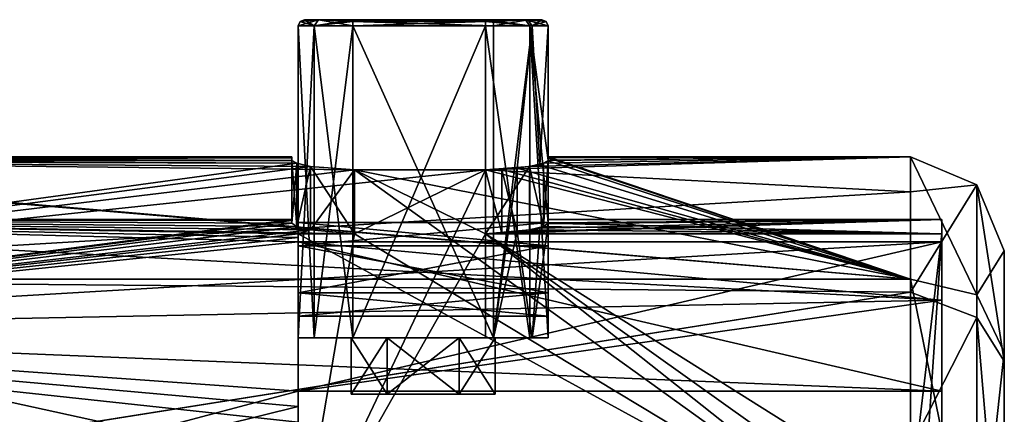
# Model space of a CAD drawing. Header units: millimetres. Extents: x -145 to 248, y -150 to 247.
# Tile 146 of 174: x 112 to 143, y 12 to 25. Entities that reach past the tile are written whole.
import ezdxf

# ---------------------------------------------------------------- set-up
doc = ezdxf.new("R2010")
doc.units = ezdxf.units.MM
doc.header["$LTSCALE"] = 65.185185
for name, color, linetype in [('1092', 7, 'CONTINUOUS'), ('1093', 7, 'CONTINUOUS'), ('1094', 7, 'CONTINUOUS'), ('1095', 7, 'CONTINUOUS'), ('1096', 7, 'CONTINUOUS'), ('1097', 7, 'CONTINUOUS'), ('1377', 7, 'CONTINUOUS'), ('1378', 7, 'CONTINUOUS'), ('1379', 7, 'CONTINUOUS'), ('1380', 7, 'CONTINUOUS'), ('1381', 7, 'CONTINUOUS'), ('1382', 7, 'CONTINUOUS'), ('1383', 7, 'CONTINUOUS'), ('1384', 7, 'CONTINUOUS'), ('1385', 7, 'CONTINUOUS'), ('1386', 7, 'CONTINUOUS'), ('1387', 7, 'CONTINUOUS'), ('1388', 7, 'CONTINUOUS'), ('1389', 7, 'CONTINUOUS'), ('1390', 7, 'CONTINUOUS'), ('1391', 7, 'CONTINUOUS'), ('1392', 7, 'CONTINUOUS'), ('1393', 7, 'CONTINUOUS'), ('1394', 7, 'CONTINUOUS'), ('1395', 7, 'CONTINUOUS'), ('1396', 7, 'CONTINUOUS'), ('1397', 7, 'CONTINUOUS'), ('1398', 7, 'CONTINUOUS'), ('1399', 7, 'CONTINUOUS'), ('1422', 7, 'CONTINUOUS'), ('1424', 7, 'CONTINUOUS'), ('1432', 7, 'CONTINUOUS'), ('1433', 7, 'CONTINUOUS'), ('1434', 7, 'CONTINUOUS'), ('1435', 7, 'CONTINUOUS'), ('1436', 7, 'CONTINUOUS'), ('1480', 7, 'CONTINUOUS'), ('950', 7, 'CONTINUOUS'), ('954', 7, 'CONTINUOUS'), ('955', 7, 'CONTINUOUS'), ('957', 7, 'CONTINUOUS'), ('960', 7, 'CONTINUOUS'), ('975', 7, 'CONTINUOUS'), ('976', 7, 'CONTINUOUS'), ('979', 7, 'CONTINUOUS'), ('980', 7, 'CONTINUOUS'), ('983', 7, 'CONTINUOUS'), ('984', 7, 'CONTINUOUS')]:
    doc.layers.add(name, color=color, linetype=linetype)

msp = doc.modelspace()

# ---------------------------------------------------------------- linework, layer by layer
at = {"layer": '1092', "color": 7, "linetype": 'CONTINUOUS', "true_color": 0xe0f2ff}
for points in [[(120.45, 18.5), (120.45, 18.47, -1.052), (120.45, 20.5, 0), (120.45, 18.5)], [(120.45, 18.5), (120.45, 20.5, 0), (120.45, 20.473, 1.051), (120.45, 18.5)], [(120.45, 18.47, -1.052), (120.45, 20.473, -1.051), (120.45, 20.5, 0), (120.45, 18.47, -1.052)], [(120.45, 18.47, 1.052), (120.45, 18.5), (120.45, 20.473, 1.051), (120.45, 18.47, 1.052)], [(120.45, 18.47, -1.052), (120.45, 18.38, -2.1), (120.45, 20.473, -1.051), (120.45, 18.47, -1.052)], [(120.45, 18.38, -2.1), (120.45, 20.392, -2.1), (120.45, 20.473, -1.051), (120.45, 18.38, -2.1)], [(120.45, 20.392, 2.1), (120.45, 18.47, 1.052), (120.45, 20.473, 1.051), (120.45, 20.392, 2.1)], [(120.45, 18.38, 2.1), (120.45, 18.47, 1.052), (120.45, 20.392, 2.1), (120.45, 18.38, 2.1)]]:
    msp.add_3dface(points, dxfattribs=at)
at = {"layer": '1093', "color": 7, "linetype": 'CONTINUOUS', "true_color": 0xe0f2ff}
for points in [[(128.65, 20.402, 2), (128.65, 18.392, 2), (128.65, 20.397, 2.05), (128.65, 20.402, 2)], [(128.65, 20.397, 2.05), (128.65, 18.392, 2), (128.65, 20.392, 2.1), (128.65, 20.397, 2.05)], [(128.65, 18.392, 2), (128.65, 18.386, 2.05), (128.65, 20.392, 2.1), (128.65, 18.392, 2)], [(128.65, 18.386, 2.05), (128.65, 18.38, 2.1), (128.65, 20.392, 2.1), (128.65, 18.386, 2.05)]]:
    msp.add_3dface(points, dxfattribs=at)
at = {"layer": '1094', "color": 7, "linetype": 'CONTINUOUS', "true_color": 0xe0f2ff}
for points in [[(127.171, 20.1, -4.031), (126.65, 20.086, -4.1), (127.171, 18.056, -4.031), (127.171, 20.1, -4.031)], [(126.65, 20.086, -4.1), (126.65, 18.04, -4.1), (127.171, 18.056, -4.031), (126.65, 20.086, -4.1)], [(127.659, 20.14, -3.827), (127.171, 20.1, -4.031), (127.659, 18.1, -3.827), (127.659, 20.14, -3.827)], [(127.171, 20.1, -4.031), (127.171, 18.056, -4.031), (127.659, 18.1, -3.827), (127.171, 20.1, -4.031)]]:
    msp.add_3dface(points, dxfattribs=at)
at = {"layer": '1095', "color": 7, "linetype": 'CONTINUOUS', "true_color": 0xe0f2ff}
for points in [[(120.45, 18.38, -2.1), (120.604, 18.276, -2.869), (120.45, 20.392, -2.1), (120.45, 18.38, -2.1)], [(120.604, 18.276, -2.869), (120.604, 20.298, -2.868), (120.45, 20.392, -2.1), (120.604, 18.276, -2.869)], [(120.604, 18.276, -2.869), (121.042, 20.196, -3.52), (120.604, 20.298, -2.868), (120.604, 18.276, -2.869)], [(120.604, 18.276, -2.869), (121.043, 18.162, -3.521), (121.042, 20.196, -3.52), (120.604, 18.276, -2.869)], [(121.043, 18.162, -3.521), (122.45, 18.04, -4.1), (121.042, 20.196, -3.52), (121.043, 18.162, -3.521)], [(122.45, 18.04, -4.1), (122.45, 20.086, -4.1), (121.042, 20.196, -3.52), (122.45, 18.04, -4.1)]]:
    msp.add_3dface(points, dxfattribs=at)
at = {"layer": '1096', "color": 7, "linetype": 'CONTINUOUS', "true_color": 0xe0f2ff}
for points in [[(120.45, 18.38, 2.1), (120.45, 20.392, 2.1), (120.604, 20.298, 2.868), (120.45, 18.38, 2.1)], [(120.604, 18.276, 2.869), (120.45, 18.38, 2.1), (120.604, 20.298, 2.868), (120.604, 18.276, 2.869)], [(121.042, 20.196, 3.52), (120.604, 18.276, 2.869), (120.604, 20.298, 2.868), (121.042, 20.196, 3.52)], [(121.043, 18.162, 3.521), (120.604, 18.276, 2.869), (121.042, 20.196, 3.52), (121.043, 18.162, 3.521)], [(122.45, 20.086, 4.1), (121.043, 18.162, 3.521), (121.042, 20.196, 3.52), (122.45, 20.086, 4.1)], [(122.45, 20.086, 4.1), (122.45, 18.04, 4.1), (121.043, 18.162, 3.521), (122.45, 20.086, 4.1)]]:
    msp.add_3dface(points, dxfattribs=at)
at = {"layer": '1097', "color": 7, "linetype": 'CONTINUOUS', "true_color": 0xe0f2ff}
for points in [[(128.057, 18.162, 3.521), (126.65, 18.04, 4.1), (128.058, 20.196, 3.52), (128.057, 18.162, 3.521)], [(126.65, 18.04, 4.1), (126.65, 20.086, 4.1), (128.058, 20.196, 3.52), (126.65, 18.04, 4.1)], [(128.496, 18.276, 2.869), (128.057, 18.162, 3.521), (128.058, 20.196, 3.52), (128.496, 18.276, 2.869)], [(128.496, 20.298, 2.868), (128.496, 18.276, 2.869), (128.058, 20.196, 3.52), (128.496, 20.298, 2.868)], [(128.65, 18.38, 2.1), (128.496, 18.276, 2.869), (128.65, 20.392, 2.1), (128.65, 18.38, 2.1)], [(128.65, 20.392, 2.1), (128.496, 18.276, 2.869), (128.496, 20.298, 2.868), (128.65, 20.392, 2.1)]]:
    msp.add_3dface(points, dxfattribs=at)
at = {"layer": '1377', "linetype": 'CONTINUOUS'}
for points in [[(120.85, 24.9, 2.25), (121.304, 24.9, 3.346), (127.923, 24.9, 3.273), (120.85, 24.9, 2.25)], [(120.85, 24.9, -2.25), (120.85, 24.9, 2.25), (128.45, 24.9, -2.25), (120.85, 24.9, -2.25)], [(128.45, 24.9, -2.25), (120.85, 24.9, 2.25), (128.45, 24.9, 2), (128.45, 24.9, -2.25)], [(128.45, 24.9, 2), (120.85, 24.9, 2.25), (127.923, 24.9, 3.273), (128.45, 24.9, 2)], [(121.304, 24.9, -3.346), (120.85, 24.9, -2.25), (127.996, 24.9, -3.346), (121.304, 24.9, -3.346)], [(127.996, 24.9, -3.346), (120.85, 24.9, -2.25), (128.45, 24.9, -2.25), (127.996, 24.9, -3.346)], [(121.304, 24.9, 3.346), (122.4, 24.9, 3.8), (127.923, 24.9, 3.273), (121.304, 24.9, 3.346)], [(122.4, 24.9, -3.8), (121.304, 24.9, -3.346), (126.9, 24.9, -3.8), (122.4, 24.9, -3.8)], [(126.9, 24.9, -3.8), (121.304, 24.9, -3.346), (127.996, 24.9, -3.346), (126.9, 24.9, -3.8)], [(122.4, 24.9, 3.8), (126.65, 24.9, 3.8), (127.923, 24.9, 3.273), (122.4, 24.9, 3.8)]]:
    msp.add_3dface(points, dxfattribs=at)
at = {"layer": '1378', "linetype": 'CONTINUOUS'}
for points in [[(128.65, 14.7, 2), (128.064, 14.7, 3.414), (120.65, 14.7, 2.25), (128.65, 14.7, 2)], [(120.65, 14.7, 2.25), (128.064, 14.7, 3.414), (121.163, 14.7, 3.487), (120.65, 14.7, 2.25)], [(128.65, 14.7, 2), (120.65, 14.7, 2.25), (123.5, 14.7, 1.992), (128.65, 14.7, 2)], [(121.163, 14.7, -3.487), (128.65, 14.7, -2.25), (120.65, 14.7, -2.25), (121.163, 14.7, -3.487)], [(120.65, 14.7, -2.25), (128.65, 14.7, -2.25), (125.8, 14.7, -1.992), (120.65, 14.7, -2.25)], [(120.65, 14.7, 2.25), (120.65, 14.7, -2.25), (123.5, 14.7, 1.992), (120.65, 14.7, 2.25)], [(122.35, 14.7), (120.65, 14.7, -2.25), (123.5, 14.7, -1.992), (122.35, 14.7)], [(120.65, 14.7, -2.25), (122.35, 14.7), (123.5, 14.7, 1.992), (120.65, 14.7, -2.25)], [(123.5, 14.7, -1.992), (120.65, 14.7, -2.25), (125.8, 14.7, -1.992), (123.5, 14.7, -1.992)], [(126.65, 14.7, 4), (122.4, 14.7, 4), (121.163, 14.7, 3.487), (126.65, 14.7, 4)], [(128.064, 14.7, 3.414), (126.65, 14.7, 4), (121.163, 14.7, 3.487), (128.064, 14.7, 3.414)], [(128.137, 14.7, -3.487), (128.65, 14.7, -2.25), (121.163, 14.7, -3.487), (128.137, 14.7, -3.487)], [(122.4, 14.7, -4), (128.137, 14.7, -3.487), (121.163, 14.7, -3.487), (122.4, 14.7, -4)], [(126.9, 14.7, -4), (128.137, 14.7, -3.487), (122.4, 14.7, -4), (126.9, 14.7, -4)], [(125.8, 14.7, 1.992), (128.65, 14.7, 2), (123.5, 14.7, 1.992), (125.8, 14.7, 1.992)], [(128.65, 14.7, -2.25), (128.65, 14.7, 2), (125.8, 14.7, -1.992), (128.65, 14.7, -2.25)], [(125.8, 14.7, -1.992), (128.65, 14.7, 2), (126.95, 14.7), (125.8, 14.7, -1.992)], [(126.95, 14.7), (128.65, 14.7, 2), (125.8, 14.7, 1.992), (126.95, 14.7)]]:
    msp.add_3dface(points, dxfattribs=at)
at = {"layer": '1379', "linetype": 'CONTINUOUS'}
for points in [[(122.35, 14.7), (123.5, 14.7, -1.992), (122.35, 12.9), (122.35, 14.7)], [(122.35, 12.9), (123.5, 14.7, -1.992), (123.5, 12.9, -1.992), (122.35, 12.9)], [(123.5, 14.7, -1.992), (125.8, 14.7, -1.992), (123.5, 12.9, -1.992), (123.5, 14.7, -1.992)], [(123.5, 12.9, -1.992), (125.8, 14.7, -1.992), (125.8, 12.9, -1.992), (123.5, 12.9, -1.992)], [(125.8, 14.7, -1.992), (126.95, 14.7), (125.8, 12.9, -1.992), (125.8, 14.7, -1.992)], [(125.8, 12.9, -1.992), (126.95, 14.7), (126.95, 12.9), (125.8, 12.9, -1.992)]]:
    msp.add_3dface(points, dxfattribs=at)
at = {"layer": '1380', "linetype": 'CONTINUOUS'}
for points in [[(122.35, 12.9), (123.5, 12.9, -1.992), (126.95, 12.9), (122.35, 12.9)], [(122.35, 12.9), (126.95, 12.9), (125.8, 12.9, 1.992), (122.35, 12.9)], [(123.5, 12.9, 1.992), (122.35, 12.9), (125.8, 12.9, 1.992), (123.5, 12.9, 1.992)], [(123.5, 12.9, -1.992), (125.8, 12.9, -1.992), (126.95, 12.9), (123.5, 12.9, -1.992)]]:
    msp.add_3dface(points, dxfattribs=at)
at = {"layer": '1381', "linetype": 'CONTINUOUS'}
for points in [[(123.5, 14.7, 1.992), (122.35, 14.7), (123.5, 12.9, 1.992), (123.5, 14.7, 1.992)], [(122.35, 14.7), (122.35, 12.9), (123.5, 12.9, 1.992), (122.35, 14.7)], [(125.8, 14.7, 1.992), (123.5, 14.7, 1.992), (125.8, 12.9, 1.992), (125.8, 14.7, 1.992)], [(123.5, 14.7, 1.992), (123.5, 12.9, 1.992), (125.8, 12.9, 1.992), (123.5, 14.7, 1.992)], [(126.95, 14.7), (125.8, 14.7, 1.992), (126.95, 12.9), (126.95, 14.7)], [(126.95, 12.9), (125.8, 14.7, 1.992), (125.8, 12.9, 1.992), (126.95, 12.9)]]:
    msp.add_3dface(points, dxfattribs=at)
at = {"layer": '1382', "linetype": 'CONTINUOUS'}
for points in [[(120.65, 18.4), (120.65, 17.65, -1.299), (128.65, 18.4), (120.65, 18.4)], [(128.65, 18.4), (120.65, 17.65, -1.299), (128.65, 17.65, -1.299), (128.65, 18.4)], [(120.65, 17.65, -1.299), (120.65, 16.15, -1.299), (128.65, 17.65, -1.299), (120.65, 17.65, -1.299)], [(128.65, 17.65, -1.299), (120.65, 16.15, -1.299), (128.65, 16.15, -1.299), (128.65, 17.65, -1.299)], [(120.65, 16.15, -1.299), (120.65, 15.4), (128.65, 16.15, -1.299), (120.65, 16.15, -1.299)], [(128.65, 16.15, -1.299), (120.65, 15.4), (128.65, 15.4), (128.65, 16.15, -1.299)]]:
    msp.add_3dface(points, dxfattribs=at)
at = {"layer": '1383', "linetype": 'CONTINUOUS'}
for points in [[(120.65, 18.4), (128.65, 18.4), (128.65, 17.65, 1.299), (120.65, 18.4)], [(120.65, 18.4), (128.65, 17.65, 1.299), (120.65, 17.65, 1.299), (120.65, 18.4)], [(128.65, 17.65, 1.299), (128.65, 16.15, 1.299), (120.65, 17.65, 1.299), (128.65, 17.65, 1.299)], [(120.65, 17.65, 1.299), (128.65, 16.15, 1.299), (120.65, 16.15, 1.299), (120.65, 17.65, 1.299)], [(128.65, 15.4), (120.65, 15.4), (120.65, 16.15, 1.299), (128.65, 15.4)], [(128.65, 16.15, 1.299), (128.65, 15.4), (120.65, 16.15, 1.299), (128.65, 16.15, 1.299)]]:
    msp.add_3dface(points, dxfattribs=at)
at = {"layer": '1384', "linetype": 'CONTINUOUS'}
for points in [[(122.4, 14.7, 4), (126.65, 14.7, 4), (126.65, 24.7, 4), (122.4, 14.7, 4)], [(122.4, 24.7, 4), (122.4, 14.7, 4), (126.65, 24.7, 4), (122.4, 24.7, 4)]]:
    msp.add_3dface(points, dxfattribs=at)
at = {"layer": '1385', "linetype": 'CONTINUOUS'}
for points in [[(126.65, 14.7, 4), (128.064, 14.7, 3.414), (126.65, 24.7, 4), (126.65, 14.7, 4)], [(126.65, 24.7, 4), (128.064, 14.7, 3.414), (128.064, 24.7, 3.414), (126.65, 24.7, 4)], [(128.65, 18.392, 2), (128.65, 20.402, 2), (128.064, 24.7, 3.414), (128.65, 18.392, 2)], [(128.65, 14.7, 2), (128.65, 18.392, 2), (128.064, 24.7, 3.414), (128.65, 14.7, 2)], [(128.064, 24.7, 3.414), (128.65, 20.402, 2), (128.65, 24.7, 2), (128.064, 24.7, 3.414)], [(128.064, 14.7, 3.414), (128.65, 14.7, 2), (128.064, 24.7, 3.414), (128.064, 14.7, 3.414)]]:
    msp.add_3dface(points, dxfattribs=at)
at = {"layer": '1386', "linetype": 'CONTINUOUS'}
for points in [[(128.65, 18.363, -2.25), (128.65, 18.5, -0.126), (128.65, 17.65, -1.299), (128.65, 18.363, -2.25)], [(128.65, 18.5, -0.126), (128.65, 18.392, 2), (128.65, 18.4), (128.65, 18.5, -0.126)], [(128.65, 18.5, -0.126), (128.65, 18.4), (128.65, 17.65, -1.299), (128.65, 18.5, -0.126)], [(128.65, 18.4), (128.65, 18.392, 2), (128.65, 17.65, 1.299), (128.65, 18.4)], [(128.65, 18.392, 2), (128.65, 14.7, 2), (128.65, 16.15, 1.299), (128.65, 18.392, 2)], [(128.65, 18.392, 2), (128.65, 16.15, 1.299), (128.65, 17.65, 1.299), (128.65, 18.392, 2)], [(128.65, 14.7, -2.25), (128.65, 18.363, -2.25), (128.65, 17.65, -1.299), (128.65, 14.7, -2.25)], [(128.65, 14.7, -2.25), (128.65, 17.65, -1.299), (128.65, 16.15, -1.299), (128.65, 14.7, -2.25)], [(128.65, 14.7, 2), (128.65, 15.4), (128.65, 16.15, 1.299), (128.65, 14.7, 2)], [(128.65, 14.7, -2.25), (128.65, 16.15, -1.299), (128.65, 15.4), (128.65, 14.7, -2.25)], [(128.65, 14.7, 2), (128.65, 14.7, -2.25), (128.65, 15.4), (128.65, 14.7, 2)]]:
    msp.add_3dface(points, dxfattribs=at)
at = {"layer": '1387', "linetype": 'CONTINUOUS'}
for points in [[(127.659, 20.14, -3.827), (126.9, 14.7, -4), (128.137, 24.7, -3.487), (127.659, 20.14, -3.827)], [(128.137, 24.7, -3.487), (126.9, 14.7, -4), (126.9, 24.7, -4), (128.137, 24.7, -3.487)], [(128.381, 20.251, -3.183), (127.659, 20.14, -3.827), (128.137, 24.7, -3.487), (128.381, 20.251, -3.183)], [(128.65, 24.7, -2.25), (128.381, 20.251, -3.183), (128.137, 24.7, -3.487), (128.65, 24.7, -2.25)], [(128.65, 20.376, -2.25), (128.381, 20.251, -3.183), (128.65, 24.7, -2.25), (128.65, 20.376, -2.25)], [(127.659, 20.14, -3.827), (127.659, 18.1, -3.827), (126.9, 14.7, -4), (127.659, 20.14, -3.827)], [(128.38, 18.224, -3.183), (128.65, 18.363, -2.25), (128.137, 14.7, -3.487), (128.38, 18.224, -3.183)], [(128.65, 18.363, -2.25), (128.65, 14.7, -2.25), (128.137, 14.7, -3.487), (128.65, 18.363, -2.25)], [(127.659, 18.1, -3.827), (128.137, 14.7, -3.487), (126.9, 14.7, -4), (127.659, 18.1, -3.827)], [(127.659, 18.1, -3.827), (128.38, 18.224, -3.183), (128.137, 14.7, -3.487), (127.659, 18.1, -3.827)]]:
    msp.add_3dface(points, dxfattribs=at)
at = {"layer": '1388', "linetype": 'CONTINUOUS'}
for points in [[(126.9, 14.7, -4), (122.4, 14.7, -4), (122.4, 24.7, -4), (126.9, 14.7, -4)], [(126.9, 24.7, -4), (126.9, 14.7, -4), (122.4, 24.7, -4), (126.9, 24.7, -4)]]:
    msp.add_3dface(points, dxfattribs=at)
at = {"layer": '1389', "linetype": 'CONTINUOUS'}
for points in [[(121.163, 14.7, -3.487), (120.65, 14.7, -2.25), (121.163, 24.7, -3.487), (121.163, 14.7, -3.487)], [(121.163, 24.7, -3.487), (120.65, 14.7, -2.25), (120.65, 24.7, -2.25), (121.163, 24.7, -3.487)], [(122.4, 14.7, -4), (121.163, 14.7, -3.487), (122.4, 24.7, -4), (122.4, 14.7, -4)], [(122.4, 24.7, -4), (121.163, 14.7, -3.487), (121.163, 24.7, -3.487), (122.4, 24.7, -4)]]:
    msp.add_3dface(points, dxfattribs=at)
at = {"layer": '1390', "linetype": 'CONTINUOUS'}
for points in [[(120.65, 14.7, -2.25), (120.65, 17.65, -1.299), (120.65, 24.7, -2.25), (120.65, 14.7, -2.25)], [(120.65, 16.15, 1.299), (120.65, 14.7, 2.25), (120.65, 24.7, 2.25), (120.65, 16.15, 1.299)], [(120.65, 17.65, -1.299), (120.65, 18.4), (120.65, 24.7, 2.25), (120.65, 17.65, -1.299)], [(120.65, 24.7, -2.25), (120.65, 17.65, -1.299), (120.65, 24.7, 2.25), (120.65, 24.7, -2.25)], [(120.65, 18.4), (120.65, 17.65, 1.299), (120.65, 24.7, 2.25), (120.65, 18.4)], [(120.65, 17.65, 1.299), (120.65, 16.15, 1.299), (120.65, 24.7, 2.25), (120.65, 17.65, 1.299)], [(120.65, 14.7, -2.25), (120.65, 16.15, -1.299), (120.65, 17.65, -1.299), (120.65, 14.7, -2.25)], [(120.65, 14.7, -2.25), (120.65, 15.4), (120.65, 16.15, -1.299), (120.65, 14.7, -2.25)], [(120.65, 15.4), (120.65, 14.7, 2.25), (120.65, 16.15, 1.299), (120.65, 15.4)], [(120.65, 14.7, -2.25), (120.65, 14.7, 2.25), (120.65, 15.4), (120.65, 14.7, -2.25)]]:
    msp.add_3dface(points, dxfattribs=at)
at = {"layer": '1391', "linetype": 'CONTINUOUS'}
for points in [[(120.65, 14.7, 2.25), (121.163, 14.7, 3.487), (120.65, 24.7, 2.25), (120.65, 14.7, 2.25)], [(120.65, 24.7, 2.25), (121.163, 14.7, 3.487), (121.163, 24.7, 3.487), (120.65, 24.7, 2.25)], [(121.163, 14.7, 3.487), (122.4, 14.7, 4), (121.163, 24.7, 3.487), (121.163, 14.7, 3.487)], [(122.4, 14.7, 4), (122.4, 24.7, 4), (121.163, 24.7, 3.487), (122.4, 14.7, 4)]]:
    msp.add_3dface(points, dxfattribs=at)
at = {"layer": '1392', "linetype": 'CONTINUOUS'}
for points in [[(126.65, 24.9, 3.8), (122.4, 24.9, 3.8), (122.4, 24.841, 3.941), (126.65, 24.9, 3.8)], [(126.65, 24.841, 3.941), (126.65, 24.9, 3.8), (122.4, 24.841, 3.941), (126.65, 24.841, 3.941)], [(122.4, 24.7, 4), (126.65, 24.7, 4), (126.65, 24.841, 3.941), (122.4, 24.7, 4)], [(122.4, 24.7, 4), (126.65, 24.841, 3.941), (122.4, 24.841, 3.941), (122.4, 24.7, 4)]]:
    msp.add_3dface(points, dxfattribs=at)
at = {"layer": '1393', "linetype": 'CONTINUOUS'}
for points in [[(121.163, 24.7, 3.487), (120.85, 24.9, 2.25), (120.709, 24.841, 2.25), (121.163, 24.7, 3.487)], [(121.304, 24.9, 3.346), (120.85, 24.9, 2.25), (121.163, 24.7, 3.487), (121.304, 24.9, 3.346)], [(122.4, 24.7, 4), (121.304, 24.9, 3.346), (121.163, 24.7, 3.487), (122.4, 24.7, 4)], [(122.4, 24.9, 3.8), (121.304, 24.9, 3.346), (122.4, 24.841, 3.941), (122.4, 24.9, 3.8)], [(121.304, 24.9, 3.346), (122.4, 24.7, 4), (122.4, 24.841, 3.941), (121.304, 24.9, 3.346)], [(120.65, 24.7, 2.25), (121.163, 24.7, 3.487), (120.709, 24.841, 2.25), (120.65, 24.7, 2.25)]]:
    msp.add_3dface(points, dxfattribs=at)
at = {"layer": '1394', "linetype": 'CONTINUOUS'}
for points in [[(120.85, 24.9, 2.25), (120.85, 24.9, -2.25), (120.709, 24.841, -2.25), (120.85, 24.9, 2.25)], [(120.709, 24.841, 2.25), (120.85, 24.9, 2.25), (120.709, 24.841, -2.25), (120.709, 24.841, 2.25)], [(120.65, 24.7, -2.25), (120.65, 24.7, 2.25), (120.709, 24.841, 2.25), (120.65, 24.7, -2.25)], [(120.65, 24.7, -2.25), (120.709, 24.841, 2.25), (120.709, 24.841, -2.25), (120.65, 24.7, -2.25)]]:
    msp.add_3dface(points, dxfattribs=at)
at = {"layer": '1395', "linetype": 'CONTINUOUS'}
for points in [[(121.304, 24.9, -3.346), (121.163, 24.7, -3.487), (120.65, 24.7, -2.25), (121.304, 24.9, -3.346)], [(121.304, 24.9, -3.346), (120.65, 24.7, -2.25), (120.709, 24.841, -2.25), (121.304, 24.9, -3.346)], [(120.85, 24.9, -2.25), (121.304, 24.9, -3.346), (120.709, 24.841, -2.25), (120.85, 24.9, -2.25)], [(121.304, 24.9, -3.346), (122.4, 24.9, -3.8), (121.163, 24.7, -3.487), (121.304, 24.9, -3.346)], [(121.163, 24.7, -3.487), (122.4, 24.9, -3.8), (122.4, 24.841, -3.941), (121.163, 24.7, -3.487)], [(122.4, 24.7, -4), (121.163, 24.7, -3.487), (122.4, 24.841, -3.941), (122.4, 24.7, -4)]]:
    msp.add_3dface(points, dxfattribs=at)
at = {"layer": '1396', "linetype": 'CONTINUOUS'}
for points in [[(122.4, 24.9, -3.8), (126.9, 24.9, -3.8), (126.9, 24.841, -3.941), (122.4, 24.9, -3.8)], [(122.4, 24.841, -3.941), (122.4, 24.9, -3.8), (126.9, 24.841, -3.941), (122.4, 24.841, -3.941)], [(126.9, 24.7, -4), (122.4, 24.7, -4), (122.4, 24.841, -3.941), (126.9, 24.7, -4)], [(126.9, 24.7, -4), (122.4, 24.841, -3.941), (126.9, 24.841, -3.941), (126.9, 24.7, -4)]]:
    msp.add_3dface(points, dxfattribs=at)
at = {"layer": '1397', "linetype": 'CONTINUOUS'}
for points in [[(126.9, 24.9, -3.8), (127.996, 24.9, -3.346), (126.9, 24.841, -3.941), (126.9, 24.9, -3.8)], [(127.996, 24.9, -3.346), (128.137, 24.7, -3.487), (126.9, 24.7, -4), (127.996, 24.9, -3.346)], [(127.996, 24.9, -3.346), (126.9, 24.7, -4), (126.9, 24.841, -3.941), (127.996, 24.9, -3.346)], [(127.996, 24.9, -3.346), (128.45, 24.9, -2.25), (128.137, 24.7, -3.487), (127.996, 24.9, -3.346)], [(128.137, 24.7, -3.487), (128.45, 24.9, -2.25), (128.591, 24.841, -2.25), (128.137, 24.7, -3.487)], [(128.65, 24.7, -2.25), (128.137, 24.7, -3.487), (128.591, 24.841, -2.25), (128.65, 24.7, -2.25)]]:
    msp.add_3dface(points, dxfattribs=at)
at = {"layer": '1398', "linetype": 'CONTINUOUS'}
for points in [[(128.45, 24.9, -2.25), (128.45, 24.9, 2), (128.591, 24.841, 2), (128.45, 24.9, -2.25)], [(128.591, 24.841, -2.25), (128.45, 24.9, -2.25), (128.591, 24.841, 2), (128.591, 24.841, -2.25)], [(128.65, 24.7, 2), (128.65, 24.7, -2.25), (128.591, 24.841, -2.25), (128.65, 24.7, 2)], [(128.65, 24.7, 2), (128.591, 24.841, -2.25), (128.591, 24.841, 2), (128.65, 24.7, 2)]]:
    msp.add_3dface(points, dxfattribs=at)
at = {"layer": '1399', "linetype": 'CONTINUOUS'}
for points in [[(127.923, 24.9, 3.273), (126.65, 24.9, 3.8), (128.064, 24.7, 3.414), (127.923, 24.9, 3.273)], [(128.064, 24.7, 3.414), (126.65, 24.9, 3.8), (126.65, 24.841, 3.941), (128.064, 24.7, 3.414)], [(128.45, 24.9, 2), (127.923, 24.9, 3.273), (128.591, 24.841, 2), (128.45, 24.9, 2)], [(127.923, 24.9, 3.273), (128.064, 24.7, 3.414), (128.65, 24.7, 2), (127.923, 24.9, 3.273)], [(127.923, 24.9, 3.273), (128.65, 24.7, 2), (128.591, 24.841, 2), (127.923, 24.9, 3.273)], [(126.65, 24.7, 4), (128.064, 24.7, 3.414), (126.65, 24.841, 3.941), (126.65, 24.7, 4)]]:
    msp.add_3dface(points, dxfattribs=at)
at = {"layer": '1422', "color": 7, "linetype": 'CONTINUOUS', "true_color": 0xe0f2ff}
for points in [[(93.25, 18.5), (120.45, 18.5), (120.45, 18.47, 1.052), (93.25, 18.5)], [(93.25, 14.967, 10.874), (93.25, 18.5), (141.25, 15.911, 9.439), (93.25, 14.967, 10.874)], [(93.25, 18.5), (122.45, 18.04, 4.1), (120.65, 18.04, 4.1), (93.25, 18.5)], [(122.45, 18.04, 4.1), (93.25, 18.5), (121.043, 18.162, 3.521), (122.45, 18.04, 4.1)], [(93.25, 18.5), (120.65, 18.04, 4.1), (120.65, 17.919, 4.602), (93.25, 18.5)], [(93.25, 18.5), (120.65, 17.783, 5.1), (141.25, 15.911, 9.439), (93.25, 18.5)], [(120.65, 17.783, 5.1), (93.25, 18.5), (120.65, 17.919, 4.602), (120.65, 17.783, 5.1)], [(93.25, 18.5), (120.45, 18.47, 1.052), (120.45, 18.38, 2.1), (93.25, 18.5)], [(93.25, 18.5), (120.45, 18.38, 2.1), (120.604, 18.276, 2.869), (93.25, 18.5)], [(93.25, 18.5), (120.604, 18.276, 2.869), (121.043, 18.162, 3.521), (93.25, 18.5)], [(120.65, 17.783, 5.1), (141.25, 17.783, 5.1), (141.25, 15.911, 9.439), (120.65, 17.783, 5.1)], [(141.25, 13, 13.162), (93.25, 14.967, 10.874), (141.25, 15.911, 9.439), (141.25, 13, 13.162)], [(93.25, 5.717, 17.595), (93.25, 14.967, 10.874), (141.25, 6.544, 17.304), (93.25, 5.717, 17.595)], [(93.25, 14.967, 10.874), (120.65, 12, 14.08), (141.25, 6.544, 17.304), (93.25, 14.967, 10.874)], [(120.65, 12, 14.08), (93.25, 14.967, 10.874), (120.65, 12.508, 13.63), (120.65, 12, 14.08)], [(120.65, 13, 13.162), (93.25, 14.967, 10.874), (141.25, 13, 13.162), (120.65, 13, 13.162)], [(93.25, 14.967, 10.874), (120.65, 13, 13.162), (120.65, 12.508, 13.63), (93.25, 14.967, 10.874)]]:
    msp.add_3dface(points, dxfattribs=at)
at = {"layer": '1424', "color": 7, "linetype": 'CONTINUOUS', "true_color": 0xe0f2ff}
for points in [[(120.45, 20.5, 0), (100.376, 20.5), (100.511, 20.5, 0.115), (120.45, 20.5, 0)], [(100.623, 20.499, 0.246), (120.45, 20.5, 0), (100.511, 20.5, 0.115), (100.623, 20.499, 0.246)], [(120.45, 20.5, 0), (100.623, 20.499, 0.246), (100.783, 20.492, 0.568), (120.45, 20.5, 0)], [(100.841, 20.477, 0.964), (120.45, 20.5, 0), (100.783, 20.492, 0.568), (100.841, 20.477, 0.964)], [(120.45, 20.473, 1.051), (120.45, 20.5, 0), (100.841, 20.477, 0.964), (120.45, 20.473, 1.051)], [(140.25, 19.387, 6.664), (140.25, 20.5), (126.65, 20.086, 4.1), (140.25, 19.387, 6.664)], [(126.65, 20.086, 4.1), (140.25, 20.5), (128.058, 20.196, 3.52), (126.65, 20.086, 4.1)], [(140.25, 20.5), (128.496, 20.298, 2.868), (128.058, 20.196, 3.52), (140.25, 20.5)], [(140.25, 20.5), (128.65, 20.392, 2.1), (128.496, 20.298, 2.868), (140.25, 20.5)], [(140.25, 20.5), (128.65, 20.5), (128.65, 20.476, 1.001), (140.25, 20.5)], [(140.25, 20.5), (128.65, 20.402, 2), (128.65, 20.397, 2.05), (140.25, 20.5)], [(128.65, 20.402, 2), (140.25, 20.5), (128.65, 20.476, 1.001), (128.65, 20.402, 2)], [(140.25, 20.5), (128.65, 20.397, 2.05), (128.65, 20.392, 2.1), (140.25, 20.5)], [(93.45, 16.585, 12.05), (120.604, 20.298, 2.868), (95.819, 20.367, 2.33), (93.45, 16.585, 12.05)], [(93.45, 16.585, 12.05), (121.042, 20.196, 3.52), (120.604, 20.298, 2.868), (93.45, 16.585, 12.05)], [(93.45, 16.585, 12.05), (122.45, 20.086, 4.1), (121.042, 20.196, 3.52), (93.45, 16.585, 12.05)], [(95.819, 20.367, 2.33), (120.604, 20.298, 2.868), (99.359, 20.368, 2.327), (95.819, 20.367, 2.33)], [(120.604, 20.298, 2.868), (120.45, 20.392, 2.1), (99.359, 20.368, 2.327), (120.604, 20.298, 2.868)], [(99.359, 20.368, 2.327), (120.45, 20.392, 2.1), (99.987, 20.38, 2.219), (99.359, 20.368, 2.327)], [(120.45, 20.392, 2.1), (100.433, 20.409, 1.934), (99.987, 20.38, 2.219), (120.45, 20.392, 2.1)], [(120.45, 20.392, 2.1), (120.45, 20.473, 1.051), (100.433, 20.409, 1.934), (120.45, 20.392, 2.1)], [(100.433, 20.409, 1.934), (120.45, 20.473, 1.051), (100.738, 20.445, 1.496), (100.433, 20.409, 1.934)], [(120.45, 20.473, 1.051), (100.841, 20.477, 0.964), (100.738, 20.445, 1.496), (120.45, 20.473, 1.051)], [(140.25, 19.387, 6.664), (126.65, 20.086, 4.1), (93.45, 16.585, 12.05), (140.25, 19.387, 6.664)], [(126.65, 20.086, 4.1), (122.45, 20.086, 4.1), (93.45, 16.585, 12.05), (126.65, 20.086, 4.1)], [(140.25, 16.167, 12.605), (140.25, 19.387, 6.664), (93.45, 16.585, 12.05), (140.25, 16.167, 12.605)], [(140.25, 16.167, 12.605), (93.45, 16.585, 12.05), (95.295, 9.026, 18.406), (140.25, 16.167, 12.605)], [(95.798, 9.1, 18.37), (140.25, 16.167, 12.605), (95.295, 9.026, 18.406), (95.798, 9.1, 18.37)], [(140.25, 11.191, 17.176), (140.25, 16.167, 12.605), (95.798, 9.1, 18.37), (140.25, 11.191, 17.176)]]:
    msp.add_3dface(points, dxfattribs=at)
at = {"layer": '1432', "color": 7, "linetype": 'CONTINUOUS', "true_color": 0xe0f2ff}
for points in [[(141.25, 18.04, 4.1), (141.25, 18.5), (141.25, 18.04, -4.1), (141.25, 18.04, 4.1)], [(141.25, 18.04, 4.1), (141.25, 18.04, -4.1), (141.25, 8.846, -4.1), (141.25, 18.04, 4.1)], [(141.25, 18.04, 4.1), (141.25, 8.846, -4.1), (141.25, 9.75), (141.25, 18.04, 4.1)], [(141.25, 8.846, 4.1), (141.25, 18.04, 4.1), (141.25, 9.75), (141.25, 8.846, 4.1)]]:
    msp.add_3dface(points, dxfattribs=at)
at = {"layer": '1433', "color": 7, "linetype": 'CONTINUOUS', "true_color": 0xe0f2ff}
for points in [[(141.25, 17.783, -5.1), (141.25, 15.911, -9.439), (141.25, 13, -5.1), (141.25, 17.783, -5.1)], [(141.25, 15.911, -9.439), (141.25, 13, -13.162), (141.25, 13, -5.1), (141.25, 15.911, -9.439)]]:
    msp.add_3dface(points, dxfattribs=at)
at = {"layer": '1434', "color": 7, "linetype": 'CONTINUOUS', "true_color": 0xe0f2ff}
for points in [[(141.25, 13, 5.1), (141.25, 13, 13.162), (141.25, 17.783, 5.1), (141.25, 13, 5.1)], [(141.25, 17.783, 5.1), (141.25, 13, 13.162), (141.25, 15.911, 9.439), (141.25, 17.783, 5.1)]]:
    msp.add_3dface(points, dxfattribs=at)
at = {"layer": '1435', "color": 7, "linetype": 'CONTINUOUS', "true_color": 0xe0f2ff}
for points in [[(120.65, 18.04, -4.1), (120.65, 17.919, -4.602), (120.65, 17.783, -5.1), (120.65, 18.04, -4.1)], [(120.65, 18.04, -4.1), (120.65, 17.783, -5.1), (120.65, 13, -5.1), (120.65, 18.04, -4.1)], [(120.65, 7.446, -4.1), (120.65, 18.04, -4.1), (120.65, 12, -5.1), (120.65, 7.446, -4.1)], [(120.65, 18.04, -4.1), (120.65, 13, -5.1), (120.65, 12, -5.1), (120.65, 18.04, -4.1)], [(120.65, 13, -13.162), (120.65, 12.508, -13.63), (120.65, 13, -5.1), (120.65, 13, -13.162)], [(120.65, 12.508, -13.63), (120.65, 12, -14.08), (120.65, 13, -5.1), (120.65, 12.508, -13.63)], [(120.65, 13, -5.1), (120.65, 12, -14.08), (120.65, 12, -5.1), (120.65, 13, -5.1)]]:
    msp.add_3dface(points, dxfattribs=at)
at = {"layer": '1436', "color": 7, "linetype": 'CONTINUOUS', "true_color": 0xe0f2ff}
for points in [[(120.65, 18.04, 4.1), (120.65, 7.446, 4.1), (120.65, 17.919, 4.602), (120.65, 18.04, 4.1)], [(120.65, 7.446, 4.1), (120.65, 17.783, 5.1), (120.65, 17.919, 4.602), (120.65, 7.446, 4.1)], [(120.65, 7.446, 4.1), (120.65, 13, 5.1), (120.65, 17.783, 5.1), (120.65, 7.446, 4.1)], [(120.65, 7.446, 4.1), (120.65, 12, 5.1), (120.65, 13, 5.1), (120.65, 7.446, 4.1)], [(120.65, 12, 5.1), (120.65, 13, 13.162), (120.65, 13, 5.1), (120.65, 12, 5.1)], [(120.65, 13, 13.162), (120.65, 12, 5.1), (120.65, 12.508, 13.63), (120.65, 13, 13.162)], [(120.65, 12, 5.1), (120.65, 12, 14.08), (120.65, 12.508, 13.63), (120.65, 12, 5.1)]]:
    msp.add_3dface(points, dxfattribs=at)
at = {"layer": '1480', "linetype": 'CONTINUOUS'}
for points in [[(128.65, 20.5), (128.65, 20.469, -1.127), (128.65, 24.7, -2.25), (128.65, 20.5)], [(128.65, 20.5), (128.65, 24.7, -2.25), (128.65, 20.476, 1.001), (128.65, 20.5)], [(128.65, 20.469, -1.127), (128.65, 20.376, -2.25), (128.65, 24.7, -2.25), (128.65, 20.469, -1.127)], [(128.65, 24.7, 2), (128.65, 20.402, 2), (128.65, 24.7, -2.25), (128.65, 24.7, 2)], [(128.65, 24.7, -2.25), (128.65, 20.402, 2), (128.65, 20.476, 1.001), (128.65, 24.7, -2.25)]]:
    msp.add_3dface(points, dxfattribs=at)
at = {"layer": '950', "color": 7, "linetype": 'CONTINUOUS', "true_color": 0xe0f2ff}
for points in [[(93.25, 18.5), (93.25, 14.967, -10.874), (120.45, 18.5), (93.25, 18.5)], [(120.45, 18.5), (93.25, 14.967, -10.874), (120.45, 18.47, -1.052), (120.45, 18.5)], [(120.45, 18.47, -1.052), (93.25, 14.967, -10.874), (120.45, 18.38, -2.1), (120.45, 18.47, -1.052)], [(120.45, 18.38, -2.1), (93.25, 14.967, -10.874), (120.604, 18.276, -2.869), (120.45, 18.38, -2.1)], [(120.604, 18.276, -2.869), (93.25, 14.967, -10.874), (121.043, 18.162, -3.521), (120.604, 18.276, -2.869)], [(93.25, 14.967, -10.874), (120.65, 18.04, -4.1), (121.043, 18.162, -3.521), (93.25, 14.967, -10.874)], [(120.65, 17.919, -4.602), (120.65, 18.04, -4.1), (93.25, 14.967, -10.874), (120.65, 17.919, -4.602)], [(120.65, 18.04, -4.1), (122.45, 18.04, -4.1), (121.043, 18.162, -3.521), (120.65, 18.04, -4.1)], [(120.65, 17.783, -5.1), (120.65, 17.919, -4.602), (93.25, 14.967, -10.874), (120.65, 17.783, -5.1)], [(141.25, 17.783, -5.1), (120.65, 17.783, -5.1), (93.25, 14.967, -10.874), (141.25, 17.783, -5.1)], [(141.25, 15.911, -9.439), (141.25, 17.783, -5.1), (93.25, 14.967, -10.874), (141.25, 15.911, -9.439)], [(120.65, 13, -13.162), (141.25, 15.911, -9.439), (93.25, 14.967, -10.874), (120.65, 13, -13.162)], [(141.25, 13, -13.162), (141.25, 15.911, -9.439), (120.65, 13, -13.162), (141.25, 13, -13.162)], [(93.25, 5.717, -17.595), (120.65, 13, -13.162), (93.25, 14.967, -10.874), (93.25, 5.717, -17.595)], [(120.65, 12.508, -13.63), (120.65, 13, -13.162), (93.25, 5.717, -17.595), (120.65, 12.508, -13.63)], [(120.65, 12, -14.08), (120.65, 12.508, -13.63), (93.25, 5.717, -17.595), (120.65, 12, -14.08)]]:
    msp.add_3dface(points, dxfattribs=at)
at = {"layer": '954', "color": 7, "linetype": 'CONTINUOUS', "true_color": 0xe0f2ff}
for points in [[(143.25, 17.498, 0.244), (143.25, 13.955, 10.56), (143.25, 14.243, -10.168), (143.25, 17.498, 0.244)], [(143.25, 14.243, -10.168), (143.25, 13.955, 10.56), (143.25, 7.4), (143.25, 14.243, -10.168)], [(143.25, 5.454, -16.628), (143.25, 14.243, -10.168), (143.25, 7.4), (143.25, 5.454, -16.628)], [(143.25, 13.955, 10.56), (143.25, 5, 16.771), (143.25, 7.4), (143.25, 13.955, 10.56)]]:
    msp.add_3dface(points, dxfattribs=at)
at = {"layer": '955', "color": 7, "linetype": 'CONTINUOUS', "true_color": 0xe0f2ff}
for points in [[(100.208, 20.5, -0.102), (120.45, 20.473, -1.051), (99.994, 20.499, -0.19), (100.208, 20.5, -0.102)], [(99.994, 20.499, -0.19), (120.45, 20.473, -1.051), (100.299, 20.497, -0.353), (99.994, 20.499, -0.19)], [(100.376, 20.5), (120.45, 20.473, -1.051), (100.208, 20.5, -0.102), (100.376, 20.5)], [(100.299, 20.497, -0.353), (120.45, 20.473, -1.051), (100.491, 20.493, -0.546), (100.299, 20.497, -0.353)], [(120.45, 20.5, 0), (120.45, 20.473, -1.051), (100.376, 20.5), (120.45, 20.5, 0)], [(100.491, 20.493, -0.546), (120.45, 20.473, -1.051), (100.613, 20.485, -0.79), (100.491, 20.493, -0.546)], [(100.613, 20.485, -0.79), (120.45, 20.473, -1.051), (100.657, 20.471, -1.093), (100.613, 20.485, -0.79)], [(128.65, 20.469, -1.127), (128.65, 20.5), (140.25, 16.585, -12.05), (128.65, 20.469, -1.127)], [(140.25, 16.585, -12.05), (128.65, 20.5), (140.25, 20.5), (140.25, 16.585, -12.05)], [(93.45, 16.585, -12.05), (95.295, 20.383, -2.187), (140.25, 16.585, -12.05), (93.45, 16.585, -12.05)], [(95.295, 20.383, -2.187), (95.798, 20.374, -2.268), (140.25, 16.585, -12.05), (95.295, 20.383, -2.187)], [(121.042, 20.196, -3.52), (122.45, 20.086, -4.1), (95.798, 20.374, -2.268), (121.042, 20.196, -3.52)], [(95.798, 20.374, -2.268), (122.45, 20.086, -4.1), (140.25, 16.585, -12.05), (95.798, 20.374, -2.268)], [(120.604, 20.298, -2.868), (121.042, 20.196, -3.52), (95.798, 20.374, -2.268), (120.604, 20.298, -2.868)], [(99.349, 20.374, -2.268), (120.604, 20.298, -2.868), (95.798, 20.374, -2.268), (99.349, 20.374, -2.268)], [(99.902, 20.384, -2.174), (120.604, 20.298, -2.868), (99.349, 20.374, -2.268), (99.902, 20.384, -2.174)], [(100.298, 20.409, -1.925), (120.45, 20.392, -2.1), (99.902, 20.384, -2.174), (100.298, 20.409, -1.925)], [(120.45, 20.392, -2.1), (120.604, 20.298, -2.868), (99.902, 20.384, -2.174), (120.45, 20.392, -2.1)], [(100.567, 20.442, -1.545), (120.45, 20.392, -2.1), (100.298, 20.409, -1.925), (100.567, 20.442, -1.545)], [(100.657, 20.471, -1.093), (120.45, 20.392, -2.1), (100.567, 20.442, -1.545), (100.657, 20.471, -1.093)], [(120.45, 20.473, -1.051), (120.45, 20.392, -2.1), (100.657, 20.471, -1.093), (120.45, 20.473, -1.051)], [(127.659, 20.14, -3.827), (128.381, 20.251, -3.183), (140.25, 16.585, -12.05), (127.659, 20.14, -3.827)], [(128.381, 20.251, -3.183), (128.65, 20.376, -2.25), (140.25, 16.585, -12.05), (128.381, 20.251, -3.183)], [(128.65, 20.376, -2.25), (128.65, 20.469, -1.127), (140.25, 16.585, -12.05), (128.65, 20.376, -2.25)], [(122.45, 20.086, -4.1), (126.65, 20.086, -4.1), (140.25, 16.585, -12.05), (122.45, 20.086, -4.1)], [(126.65, 20.086, -4.1), (127.171, 20.1, -4.031), (140.25, 16.585, -12.05), (126.65, 20.086, -4.1)], [(127.171, 20.1, -4.031), (127.659, 20.14, -3.827), (140.25, 16.585, -12.05), (127.171, 20.1, -4.031)], [(93.45, 6.335, -19.497), (93.45, 16.585, -12.05), (140.25, 6.335, -19.497), (93.45, 6.335, -19.497)], [(140.25, 6.335, -19.497), (93.45, 16.585, -12.05), (140.25, 16.585, -12.05), (140.25, 6.335, -19.497)]]:
    msp.add_3dface(points, dxfattribs=at)
at = {"layer": '957', "color": 7, "linetype": 'CONTINUOUS', "true_color": 0xe0f2ff}
for points in [[(141.25, 18.04, -4.1), (141.25, 18.5), (127.171, 18.056, -4.031), (141.25, 18.04, -4.1)], [(127.171, 18.056, -4.031), (141.25, 18.5), (127.659, 18.1, -3.827), (127.171, 18.056, -4.031)], [(127.659, 18.1, -3.827), (141.25, 18.5), (128.38, 18.224, -3.183), (127.659, 18.1, -3.827)], [(141.25, 18.5), (128.65, 18.363, -2.25), (128.38, 18.224, -3.183), (141.25, 18.5)], [(128.496, 18.276, 2.869), (128.65, 18.38, 2.1), (141.25, 18.04, 4.1), (128.496, 18.276, 2.869)], [(128.65, 18.5, -0.126), (128.65, 18.363, -2.25), (141.25, 18.5), (128.65, 18.5, -0.126)], [(128.65, 18.392, 2), (128.65, 18.5, -0.126), (141.25, 18.5), (128.65, 18.392, 2)], [(141.25, 18.04, 4.1), (128.65, 18.392, 2), (141.25, 18.5), (141.25, 18.04, 4.1)], [(128.65, 18.386, 2.05), (128.65, 18.392, 2), (141.25, 18.04, 4.1), (128.65, 18.386, 2.05)], [(128.65, 18.38, 2.1), (128.65, 18.386, 2.05), (141.25, 18.04, 4.1), (128.65, 18.38, 2.1)], [(126.65, 18.04, 4.1), (128.057, 18.162, 3.521), (141.25, 18.04, 4.1), (126.65, 18.04, 4.1)], [(126.65, 18.04, -4.1), (141.25, 18.04, -4.1), (127.171, 18.056, -4.031), (126.65, 18.04, -4.1)], [(128.057, 18.162, 3.521), (128.496, 18.276, 2.869), (141.25, 18.04, 4.1), (128.057, 18.162, 3.521)]]:
    msp.add_3dface(points, dxfattribs=at)
at = {"layer": '960', "color": 7, "linetype": 'CONTINUOUS', "true_color": 0xe0f2ff}
for points in [[(140.25, 16.585, -12.05), (140.25, 20.5), (142.371, 16.088, -11.233), (140.25, 16.585, -12.05)], [(142.371, 16.088, -11.233), (140.25, 20.5), (142.371, 19.612, 0.614), (142.371, 16.088, -11.233)], [(142.371, 19.612, 0.614), (140.25, 20.5), (140.25, 19.387, 6.664), (142.371, 19.612, 0.614)], [(142.371, 15.353, 12.218), (142.371, 19.612, 0.614), (140.25, 16.167, 12.605), (142.371, 15.353, 12.218)], [(140.25, 16.167, 12.605), (142.371, 19.612, 0.614), (140.25, 19.387, 6.664), (140.25, 16.167, 12.605)], [(143.25, 13.955, 10.56), (143.25, 17.498, 0.244), (142.371, 19.612, 0.614), (143.25, 13.955, 10.56)], [(143.25, 13.955, 10.56), (142.371, 19.612, 0.614), (142.371, 15.353, 12.218), (143.25, 13.955, 10.56)], [(143.25, 17.498, 0.244), (142.371, 16.088, -11.233), (142.371, 19.612, 0.614), (143.25, 17.498, 0.244)], [(143.25, 17.498, 0.244), (143.25, 14.243, -10.168), (142.371, 16.088, -11.233), (143.25, 17.498, 0.244)], [(140.25, 6.335, -19.497), (140.25, 16.585, -12.05), (142.371, 6.18, -18.623), (140.25, 6.335, -19.497)], [(142.371, 6.18, -18.623), (140.25, 16.585, -12.05), (142.371, 16.088, -11.233), (142.371, 6.18, -18.623)], [(140.25, 11.191, 17.176), (142.371, 15.353, 12.218), (140.25, 16.167, 12.605), (140.25, 11.191, 17.176)], [(143.25, 14.243, -10.168), (142.371, 6.18, -18.623), (142.371, 16.088, -11.233), (143.25, 14.243, -10.168)], [(142.371, 5, 18.974), (142.371, 15.353, 12.218), (140.25, 11.191, 17.176), (142.371, 5, 18.974)], [(143.25, 5, 16.771), (143.25, 13.955, 10.56), (142.371, 15.353, 12.218), (143.25, 5, 16.771)], [(143.25, 5, 16.771), (142.371, 15.353, 12.218), (142.371, 5, 18.974), (143.25, 5, 16.771)], [(143.25, 14.243, -10.168), (143.25, 5.454, -16.628), (142.371, 6.18, -18.623), (143.25, 14.243, -10.168)]]:
    msp.add_3dface(points, dxfattribs=at)
at = {"layer": '975', "color": 7, "linetype": 'CONTINUOUS', "true_color": 0xe0f2ff}
for points in [[(120.65, 17.783, -5.1), (141.25, 17.783, -5.1), (120.65, 13, -5.1), (120.65, 17.783, -5.1)], [(120.65, 13, -5.1), (141.25, 17.783, -5.1), (141.25, 13, -5.1), (120.65, 13, -5.1)]]:
    msp.add_3dface(points, dxfattribs=at)
at = {"layer": '976', "color": 7, "linetype": 'CONTINUOUS', "true_color": 0xe0f2ff}
for points in [[(141.25, 13, -13.162), (120.65, 13, -13.162), (141.25, 13, -5.1), (141.25, 13, -13.162)], [(120.65, 13, -13.162), (120.65, 13, -5.1), (141.25, 13, -5.1), (120.65, 13, -13.162)]]:
    msp.add_3dface(points, dxfattribs=at)
at = {"layer": '979', "color": 7, "linetype": 'CONTINUOUS', "true_color": 0xe0f2ff}
for points in [[(122.45, 20.086, -4.1), (122.45, 18.04, -4.1), (140, 7.446, -4.1), (122.45, 20.086, -4.1)], [(126.65, 20.086, -4.1), (122.45, 20.086, -4.1), (126.65, 18.04, -4.1), (126.65, 20.086, -4.1)], [(126.65, 18.04, -4.1), (122.45, 20.086, -4.1), (140, 7.446, -4.1), (126.65, 18.04, -4.1)], [(122.45, 18.04, -4.1), (120.65, 18.04, -4.1), (140, 7.446, -4.1), (122.45, 18.04, -4.1)], [(120.65, 18.04, -4.1), (120.65, 7.446, -4.1), (140, 7.446, -4.1), (120.65, 18.04, -4.1)], [(141.25, 18.04, -4.1), (126.65, 18.04, -4.1), (141.25, 8.846, -4.1), (141.25, 18.04, -4.1)], [(126.65, 18.04, -4.1), (140, 7.446, -4.1), (140.576, 8.098, -4.1), (126.65, 18.04, -4.1)], [(141.25, 8.846, -4.1), (126.65, 18.04, -4.1), (140.576, 8.098, -4.1), (141.25, 8.846, -4.1)]]:
    msp.add_3dface(points, dxfattribs=at)
at = {"layer": '980', "color": 7, "linetype": 'CONTINUOUS', "true_color": 0xe0f2ff}
for points in [[(126.65, 18.04, 4.1), (120.65, 7.446, 4.1), (126.65, 20.086, 4.1), (126.65, 18.04, 4.1)], [(126.65, 20.086, 4.1), (120.65, 7.446, 4.1), (122.45, 18.04, 4.1), (126.65, 20.086, 4.1)], [(122.45, 20.086, 4.1), (126.65, 20.086, 4.1), (122.45, 18.04, 4.1), (122.45, 20.086, 4.1)], [(126.65, 18.04, 4.1), (140, 7.446, 4.1), (120.65, 7.446, 4.1), (126.65, 18.04, 4.1)], [(122.45, 18.04, 4.1), (120.65, 7.446, 4.1), (120.65, 18.04, 4.1), (122.45, 18.04, 4.1)], [(126.65, 18.04, 4.1), (141.25, 18.04, 4.1), (140, 7.446, 4.1), (126.65, 18.04, 4.1)], [(140, 7.446, 4.1), (141.25, 18.04, 4.1), (140.577, 8.098, 4.1), (140, 7.446, 4.1)], [(140.577, 8.098, 4.1), (141.25, 18.04, 4.1), (141.25, 8.846, 4.1), (140.577, 8.098, 4.1)]]:
    msp.add_3dface(points, dxfattribs=at)
at = {"layer": '983', "color": 7, "linetype": 'CONTINUOUS', "true_color": 0xe0f2ff}
for points in [[(120.65, 13, 5.1), (120.65, 13, 13.162), (141.25, 13, 13.162), (120.65, 13, 5.1)], [(141.25, 13, 5.1), (120.65, 13, 5.1), (141.25, 13, 13.162), (141.25, 13, 5.1)]]:
    msp.add_3dface(points, dxfattribs=at)
at = {"layer": '984', "color": 7, "linetype": 'CONTINUOUS', "true_color": 0xe0f2ff}
for points in [[(120.65, 13, 5.1), (141.25, 13, 5.1), (120.65, 17.783, 5.1), (120.65, 13, 5.1)], [(120.65, 17.783, 5.1), (141.25, 13, 5.1), (141.25, 17.783, 5.1), (120.65, 17.783, 5.1)]]:
    msp.add_3dface(points, dxfattribs=at)

doc.saveas('drawing.dxf')
